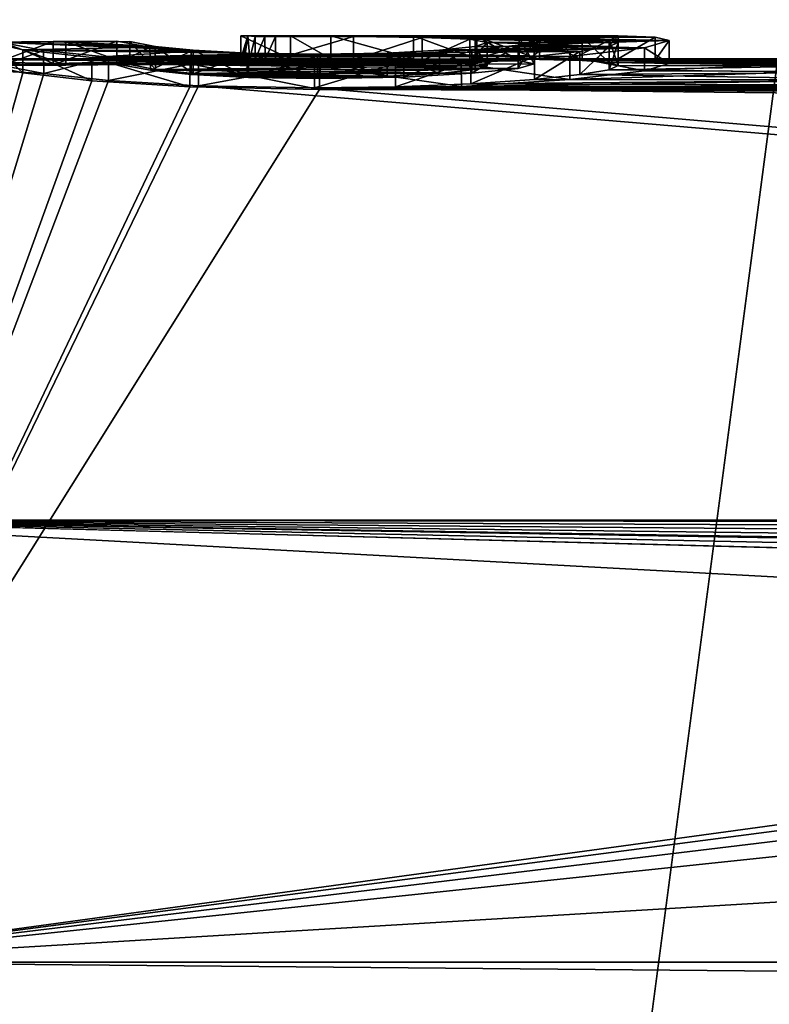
# Model space of a CAD drawing. Header units: millimetres. Extents: x -145 to 248, y -150 to 247.
# Tile 114 of 174: x 94.52 to 97.77, y 16.4 to 20.67. Entities that reach past the tile are written whole.
import ezdxf

# ---------------------------------------------------------------- set-up
doc = ezdxf.new("R2010")
doc.units = ezdxf.units.MM
doc.header["$LTSCALE"] = 65.185185
for name, color, linetype in [('1167', 7, 'CONTINUOUS'), ('1168', 7, 'CONTINUOUS'), ('1169', 7, 'CONTINUOUS'), ('1170', 7, 'CONTINUOUS'), ('1171', 7, 'CONTINUOUS'), ('1172', 7, 'CONTINUOUS'), ('1173', 7, 'CONTINUOUS'), ('1174', 7, 'CONTINUOUS'), ('1175', 7, 'CONTINUOUS'), ('1176', 7, 'CONTINUOUS'), ('1177', 7, 'CONTINUOUS'), ('1178', 7, 'CONTINUOUS'), ('1179', 7, 'CONTINUOUS'), ('1180', 7, 'CONTINUOUS'), ('1181', 7, 'CONTINUOUS'), ('1182', 7, 'CONTINUOUS'), ('1183', 7, 'CONTINUOUS'), ('1184', 7, 'CONTINUOUS'), ('1185', 7, 'CONTINUOUS'), ('1186', 7, 'CONTINUOUS'), ('1187', 7, 'CONTINUOUS'), ('1188', 7, 'CONTINUOUS'), ('1189', 7, 'CONTINUOUS'), ('1190', 7, 'CONTINUOUS'), ('1191', 7, 'CONTINUOUS'), ('1192', 7, 'CONTINUOUS'), ('1193', 7, 'CONTINUOUS'), ('1194', 7, 'CONTINUOUS'), ('1195', 7, 'CONTINUOUS'), ('1196', 7, 'CONTINUOUS'), ('1230', 7, 'CONTINUOUS'), ('1422', 7, 'CONTINUOUS'), ('1424', 7, 'CONTINUOUS'), ('453', 7, 'CONTINUOUS'), ('456', 7, 'CONTINUOUS'), ('462', 7, 'CONTINUOUS'), ('463', 7, 'CONTINUOUS'), ('464', 7, 'CONTINUOUS'), ('465', 7, 'CONTINUOUS'), ('466', 7, 'CONTINUOUS'), ('950', 7, 'CONTINUOUS'), ('955', 7, 'CONTINUOUS')]:
    doc.layers.add(name, color=color, linetype=linetype)

msp = doc.modelspace()

# ---------------------------------------------------------------- linework, layer by layer
at = {"layer": '1167', "color": 7, "linetype": 'CONTINUOUS', "true_color": 0xe0f2ff}
for points in [[(94.389, 20.5726, 1.0621), (94.389, 20.4725, 1.0621), (94.5335, 20.4386, 1.585), (94.389, 20.5726, 1.0621)], [(94.5334, 20.539, 1.5848), (94.389, 20.5726, 1.0621), (94.5335, 20.4386, 1.585), (94.5334, 20.539, 1.5848)], [(94.8333, 20.5049, 1.9777), (94.5334, 20.539, 1.5848), (94.8333, 20.4044, 1.9777), (94.8333, 20.5049, 1.9777)], [(94.8333, 20.4044, 1.9777), (94.5334, 20.539, 1.5848), (94.5335, 20.4386, 1.585), (94.8333, 20.4044, 1.9777)]]:
    msp.add_3dface(points, dxfattribs=at)
at = {"layer": '1168', "color": 7, "linetype": 'CONTINUOUS', "true_color": 0xe0f2ff}
for points in [[(94.8333, 20.5049, 1.9777), (94.8333, 20.4044, 1.9777), (95.2581, 20.3777, 2.2355), (94.8333, 20.5049, 1.9777)], [(95.2585, 20.4783, 2.2357), (94.8333, 20.5049, 1.9777), (95.2581, 20.3777, 2.2355), (95.2585, 20.4783, 2.2357)], [(95.8194, 20.3672, 2.3298), (95.2585, 20.4783, 2.2357), (95.2581, 20.3777, 2.2355), (95.8194, 20.3672, 2.3298)], [(95.8194, 20.4678, 2.3298), (95.2585, 20.4783, 2.2357), (95.8194, 20.3672, 2.3298), (95.8194, 20.4678, 2.3298)]]:
    msp.add_3dface(points, dxfattribs=at)
at = {"layer": '1169', "color": 7, "linetype": 'CONTINUOUS', "true_color": 0xe0f2ff}
for points in [[(96.9053, 20.5103, 1.9208), (96.4342, 20.4798, 2.2218), (96.9053, 20.4098, 1.9208), (96.9053, 20.5103, 1.9208)], [(96.4342, 20.4798, 2.2218), (95.8194, 20.4678, 2.3298), (96.4345, 20.3793, 2.2217), (96.4342, 20.4798, 2.2218)], [(95.8194, 20.4678, 2.3298), (95.8194, 20.3672, 2.3298), (96.4345, 20.3793, 2.2217), (95.8194, 20.4678, 2.3298)], [(96.9053, 20.4098, 1.9208), (96.4342, 20.4798, 2.2218), (96.4345, 20.3793, 2.2217), (96.9053, 20.4098, 1.9208)]]:
    msp.add_3dface(points, dxfattribs=at)
at = {"layer": '1170', "color": 7, "linetype": 'CONTINUOUS', "true_color": 0xe0f2ff}
for points in [[(97.3358, 20.5794, 0.9209), (97.2285, 20.5479, 1.4645), (97.3358, 20.4793, 0.9209), (97.3358, 20.5794, 0.9209)], [(97.2285, 20.5479, 1.4645), (96.9053, 20.5103, 1.9208), (97.2285, 20.4476, 1.4645), (97.2285, 20.5479, 1.4645)], [(97.3358, 20.4793, 0.9209), (97.2285, 20.5479, 1.4645), (97.2285, 20.4476, 1.4645), (97.3358, 20.4793, 0.9209)], [(96.9053, 20.5103, 1.9208), (96.9053, 20.4098, 1.9208), (97.2285, 20.4476, 1.4645), (96.9053, 20.5103, 1.9208)]]:
    msp.add_3dface(points, dxfattribs=at)
at = {"layer": '1171', "color": 7, "linetype": 'CONTINUOUS', "true_color": 0xe0f2ff}
for points in [[(97.1148, 20.5991, 0.1965), (97.2746, 20.5938, 0.504), (97.1148, 20.4991, 0.1965), (97.1148, 20.5991, 0.1965)], [(97.1148, 20.4991, 0.1965), (97.2746, 20.5938, 0.504), (97.2746, 20.4938, 0.504), (97.1148, 20.4991, 0.1965)], [(97.2746, 20.5938, 0.504), (97.3358, 20.5794, 0.9209), (97.2746, 20.4938, 0.504), (97.2746, 20.5938, 0.504)], [(97.3358, 20.5794, 0.9209), (97.3358, 20.4793, 0.9209), (97.2746, 20.4938, 0.504), (97.3358, 20.5794, 0.9209)]]:
    msp.add_3dface(points, dxfattribs=at)
at = {"layer": '1172', "color": 7, "linetype": 'CONTINUOUS', "true_color": 0xe0f2ff}
for points in [[(96.7281, 20.4997, -0.109), (96.4947, 20.4991, -0.1872), (96.859, 20.6, -0.0383), (96.7281, 20.4997, -0.109)], [(96.859, 20.6, -0.0383), (96.4947, 20.4991, -0.1872), (96.4947, 20.5991, -0.1872), (96.859, 20.6, -0.0383)], [(96.915, 20.5), (96.7281, 20.4997, -0.109), (96.859, 20.6, -0.0383), (96.915, 20.5)], [(97.1148, 20.5991, 0.1965), (96.915, 20.5), (96.859, 20.6, -0.0383), (97.1148, 20.5991, 0.1965)], [(96.915, 20.5), (97.1148, 20.5991, 0.1965), (97.0217, 20.4998, 0.0907), (96.915, 20.5)], [(97.1148, 20.5991, 0.1965), (97.1148, 20.4991, 0.1965), (97.0217, 20.4998, 0.0907), (97.1148, 20.5991, 0.1965)]]:
    msp.add_3dface(points, dxfattribs=at)
at = {"layer": '1173', "color": 7, "linetype": 'CONTINUOUS', "true_color": 0xe0f2ff}
for points in [[(96.4947, 20.4991, -0.1872), (96.7736, 20.4968, -0.3608), (96.4947, 20.5991, -0.1872), (96.4947, 20.4991, -0.1872)], [(96.4947, 20.5991, -0.1872), (96.7736, 20.4968, -0.3608), (96.7736, 20.5968, -0.3608), (96.4947, 20.5991, -0.1872)], [(96.7736, 20.4968, -0.3608), (96.9582, 20.4921, -0.5679), (96.7736, 20.5968, -0.3608), (96.7736, 20.4968, -0.3608)], [(96.7736, 20.5968, -0.3608), (96.9582, 20.4921, -0.5679), (96.9582, 20.5922, -0.5679), (96.7736, 20.5968, -0.3608)]]:
    msp.add_3dface(points, dxfattribs=at)
at = {"layer": '1174', "color": 7, "linetype": 'CONTINUOUS', "true_color": 0xe0f2ff}
for points in [[(96.9582, 20.4921, -0.5679), (97.0754, 20.4836, -0.8189), (96.9582, 20.5922, -0.5679), (96.9582, 20.4921, -0.5679)], [(96.9582, 20.5922, -0.5679), (97.0754, 20.4836, -0.8189), (97.0754, 20.5837, -0.8188), (96.9582, 20.5922, -0.5679)], [(97.0754, 20.4836, -0.8189), (97.1148, 20.4705, -1.0989), (97.0754, 20.5837, -0.8188), (97.0754, 20.4836, -0.8189)], [(97.0754, 20.5837, -0.8188), (97.1148, 20.4705, -1.0989), (97.1148, 20.5707, -1.0989), (97.0754, 20.5837, -0.8188)]]:
    msp.add_3dface(points, dxfattribs=at)
at = {"layer": '1175', "color": 7, "linetype": 'CONTINUOUS', "true_color": 0xe0f2ff}
for points in [[(97.1148, 20.4705, -1.0989), (97.0745, 20.4527, -1.3914), (97.1148, 20.5707, -1.0989), (97.1148, 20.4705, -1.0989)], [(97.1148, 20.5707, -1.0989), (97.0745, 20.4527, -1.3914), (97.0745, 20.553, -1.3913), (97.1148, 20.5707, -1.0989)], [(97.0745, 20.4527, -1.3914), (96.9483, 20.4312, -1.6786), (97.0745, 20.553, -1.3913), (97.0745, 20.4527, -1.3914)], [(97.0745, 20.553, -1.3913), (96.9483, 20.4312, -1.6786), (96.9483, 20.5315, -1.6786), (97.0745, 20.553, -1.3913)]]:
    msp.add_3dface(points, dxfattribs=at)
at = {"layer": '1176', "color": 7, "linetype": 'CONTINUOUS', "true_color": 0xe0f2ff}
for points in [[(96.9483, 20.4312, -1.6786), (96.751, 20.4099, -1.9201), (96.9483, 20.5315, -1.6786), (96.9483, 20.4312, -1.6786)], [(96.9483, 20.5315, -1.6786), (96.751, 20.4099, -1.9201), (96.751, 20.5103, -1.9201), (96.9483, 20.5315, -1.6786)], [(96.751, 20.4099, -1.9201), (96.476, 20.3913, -2.1082), (96.751, 20.5103, -1.9201), (96.751, 20.4099, -1.9201)], [(96.751, 20.5103, -1.9201), (96.476, 20.3913, -2.1082), (96.476, 20.4918, -2.1082), (96.751, 20.5103, -1.9201)]]:
    msp.add_3dface(points, dxfattribs=at)
at = {"layer": '1177', "color": 7, "linetype": 'CONTINUOUS', "true_color": 0xe0f2ff}
for points in [[(96.476, 20.3913, -2.1082), (96.1483, 20.3785, -2.2283), (96.476, 20.4918, -2.1082), (96.476, 20.3913, -2.1082)], [(96.476, 20.4918, -2.1082), (96.1483, 20.3785, -2.2283), (96.1483, 20.4791, -2.2283), (96.476, 20.4918, -2.1082)], [(96.1483, 20.3785, -2.2283), (95.7979, 20.3741, -2.2684), (96.1483, 20.4791, -2.2283), (96.1483, 20.3785, -2.2283)], [(96.1483, 20.4791, -2.2283), (95.7979, 20.3741, -2.2684), (95.7979, 20.4747, -2.2684), (96.1483, 20.4791, -2.2283)]]:
    msp.add_3dface(points, dxfattribs=at)
at = {"layer": '1178', "color": 7, "linetype": 'CONTINUOUS', "true_color": 0xe0f2ff}
for points in [[(95.2954, 20.4836, -2.1867), (94.9047, 20.4059, -1.9615), (94.9047, 20.5064, -1.9615), (95.2954, 20.4836, -2.1867)], [(95.2952, 20.3831, -2.1866), (94.9047, 20.4059, -1.9615), (95.2954, 20.4836, -2.1867), (95.2952, 20.3831, -2.1866)], [(95.7979, 20.4747, -2.2684), (95.2952, 20.3831, -2.1866), (95.2954, 20.4836, -2.1867), (95.7979, 20.4747, -2.2684)], [(95.7979, 20.3741, -2.2684), (95.2952, 20.3831, -2.1866), (95.7979, 20.4747, -2.2684), (95.7979, 20.3741, -2.2684)]]:
    msp.add_3dface(points, dxfattribs=at)
at = {"layer": '1179', "color": 7, "linetype": 'CONTINUOUS', "true_color": 0xe0f2ff}
for points in [[(94.6233, 20.5363, -1.6181), (94.4442, 20.4704, -1.102), (94.4442, 20.5705, -1.102), (94.6233, 20.5363, -1.6181)], [(94.6239, 20.436, -1.6192), (94.4442, 20.4704, -1.102), (94.6233, 20.5363, -1.6181), (94.6239, 20.436, -1.6192)], [(94.9047, 20.5064, -1.9615), (94.6239, 20.436, -1.6192), (94.6233, 20.5363, -1.6181), (94.9047, 20.5064, -1.9615)], [(94.9047, 20.4059, -1.9615), (94.6239, 20.436, -1.6192), (94.9047, 20.5064, -1.9615), (94.9047, 20.4059, -1.9615)]]:
    msp.add_3dface(points, dxfattribs=at)
at = {"layer": '1180', "color": 7, "linetype": 'CONTINUOUS', "true_color": 0xe0f2ff}
for points in [[(94.4442, 20.5705, -1.102), (94.7205, 20.4729, -1.0529), (94.7205, 20.5731, -1.0529), (94.4442, 20.5705, -1.102)], [(94.4442, 20.4704, -1.102), (94.7205, 20.4729, -1.0529), (94.4442, 20.5705, -1.102), (94.4442, 20.4704, -1.102)], [(94.7205, 20.5731, -1.0529), (94.9968, 20.4754, -1.0038), (94.9968, 20.5755, -1.0038), (94.7205, 20.5731, -1.0529)], [(94.7205, 20.4729, -1.0529), (94.9968, 20.4754, -1.0038), (94.7205, 20.5731, -1.0529), (94.7205, 20.4729, -1.0529)]]:
    msp.add_3dface(points, dxfattribs=at)
at = {"layer": '1181', "color": 7, "linetype": 'CONTINUOUS', "true_color": 0xe0f2ff}
for points in [[(94.9968, 20.4754, -1.0038), (95.1089, 20.4531, -1.3865), (94.9968, 20.5755, -1.0038), (94.9968, 20.4754, -1.0038)], [(94.9968, 20.5755, -1.0038), (95.1089, 20.4531, -1.3865), (95.1077, 20.5535, -1.3839), (94.9968, 20.5755, -1.0038)], [(95.1089, 20.4531, -1.3865), (95.2723, 20.4365, -1.6123), (95.1077, 20.5535, -1.3839), (95.1089, 20.4531, -1.3865)], [(95.1077, 20.5535, -1.3839), (95.2723, 20.4365, -1.6123), (95.2723, 20.5368, -1.6123), (95.1077, 20.5535, -1.3839)]]:
    msp.add_3dface(points, dxfattribs=at)
at = {"layer": '1182', "color": 7, "linetype": 'CONTINUOUS', "true_color": 0xe0f2ff}
for points in [[(95.2723, 20.4365, -1.6123), (95.5059, 20.4243, -1.7605), (95.2723, 20.5368, -1.6123), (95.2723, 20.4365, -1.6123)], [(95.2723, 20.5368, -1.6123), (95.5059, 20.4243, -1.7605), (95.5058, 20.5246, -1.7605), (95.2723, 20.5368, -1.6123)], [(95.5059, 20.4243, -1.7605), (95.8102, 20.4196, -1.8141), (95.5058, 20.5246, -1.7605), (95.5059, 20.4243, -1.7605)], [(95.5058, 20.5246, -1.7605), (95.8102, 20.4196, -1.8141), (95.8102, 20.52, -1.8141), (95.5058, 20.5246, -1.7605)]]:
    msp.add_3dface(points, dxfattribs=at)
at = {"layer": '1183', "color": 7, "linetype": 'CONTINUOUS', "true_color": 0xe0f2ff}
for points in [[(96.1134, 20.5247, -1.7602), (96.3397, 20.4364, -1.6131), (96.3397, 20.5367, -1.6131), (96.1134, 20.5247, -1.7602)], [(95.8102, 20.52, -1.8141), (96.1132, 20.4243, -1.7602), (96.1134, 20.5247, -1.7602), (95.8102, 20.52, -1.8141)], [(95.8102, 20.4196, -1.8141), (96.1132, 20.4243, -1.7602), (95.8102, 20.52, -1.8141), (95.8102, 20.4196, -1.8141)], [(96.1132, 20.4243, -1.7602), (96.3397, 20.4364, -1.6131), (96.1134, 20.5247, -1.7602), (96.1132, 20.4243, -1.7602)]]:
    msp.add_3dface(points, dxfattribs=at)
at = {"layer": '1184', "color": 7, "linetype": 'CONTINUOUS', "true_color": 0xe0f2ff}
for points in [[(96.4942, 20.5531, -1.3887), (96.5469, 20.4699, -1.1112), (96.5469, 20.57, -1.1112), (96.4942, 20.5531, -1.3887)], [(96.3397, 20.5367, -1.6131), (96.4942, 20.4529, -1.3887), (96.4942, 20.5531, -1.3887), (96.3397, 20.5367, -1.6131)], [(96.3397, 20.4364, -1.6131), (96.4942, 20.4529, -1.3887), (96.3397, 20.5367, -1.6131), (96.3397, 20.4364, -1.6131)], [(96.4942, 20.4529, -1.3887), (96.5469, 20.4699, -1.1112), (96.4942, 20.5531, -1.3887), (96.4942, 20.4529, -1.3887)]]:
    msp.add_3dface(points, dxfattribs=at)
at = {"layer": '1185', "color": 7, "linetype": 'CONTINUOUS', "true_color": 0xe0f2ff}
for points in [[(96.4713, 20.5857, -0.7677), (96.264, 20.4928, -0.544), (96.264, 20.5928, -0.544), (96.4713, 20.5857, -0.7677)], [(96.4712, 20.4856, -0.7676), (96.264, 20.4928, -0.544), (96.4713, 20.5857, -0.7677), (96.4712, 20.4856, -0.7676)], [(96.5469, 20.57, -1.1112), (96.4712, 20.4856, -0.7676), (96.4713, 20.5857, -0.7677), (96.5469, 20.57, -1.1112)], [(96.5469, 20.4699, -1.1112), (96.4712, 20.4856, -0.7676), (96.5469, 20.57, -1.1112), (96.5469, 20.4699, -1.1112)]]:
    msp.add_3dface(points, dxfattribs=at)
at = {"layer": '1186', "color": 7, "linetype": 'CONTINUOUS', "true_color": 0xe0f2ff}
for points in [[(95.9664, 20.596, -0.4063), (95.6291, 20.4969, -0.3591), (95.6291, 20.5969, -0.3591), (95.9664, 20.596, -0.4063)], [(95.9664, 20.496, -0.4063), (95.6291, 20.4969, -0.3591), (95.9664, 20.596, -0.4063), (95.9664, 20.496, -0.4063)], [(96.264, 20.5928, -0.544), (95.9664, 20.496, -0.4063), (95.9664, 20.596, -0.4063), (96.264, 20.5928, -0.544)], [(96.264, 20.4928, -0.544), (95.9664, 20.496, -0.4063), (96.264, 20.5928, -0.544), (96.264, 20.4928, -0.544)]]:
    msp.add_3dface(points, dxfattribs=at)
at = {"layer": '1187', "color": 7, "linetype": 'CONTINUOUS', "true_color": 0xe0f2ff}
for points in [[(95.5838, 20.4968, -0.3602), (95.5401, 20.4967, -0.3653), (95.5832, 20.5968, -0.3603), (95.5838, 20.4968, -0.3602)], [(95.5832, 20.5968, -0.3603), (95.5401, 20.4967, -0.3653), (95.5401, 20.5968, -0.3653), (95.5832, 20.5968, -0.3603)], [(95.6291, 20.5969, -0.3591), (95.5838, 20.4968, -0.3602), (95.5832, 20.5968, -0.3603), (95.6291, 20.5969, -0.3591)], [(95.6291, 20.4969, -0.3591), (95.5838, 20.4968, -0.3602), (95.6291, 20.5969, -0.3591), (95.6291, 20.4969, -0.3591)]]:
    msp.add_3dface(points, dxfattribs=at)
at = {"layer": '1188', "color": 7, "linetype": 'CONTINUOUS', "true_color": 0xe0f2ff}
for points in [[(95.4787, 20.5997, 0.1197), (95.5094, 20.5996, -0.1228), (95.4787, 20.4997, 0.1197), (95.4787, 20.5997, 0.1197)], [(95.4787, 20.4997, 0.1197), (95.5094, 20.5996, -0.1228), (95.4863, 20.4999, 0.0599), (95.4787, 20.4997, 0.1197)], [(95.5094, 20.5996, -0.1228), (95.4938, 20.5), (95.4863, 20.4999, 0.0599), (95.5094, 20.5996, -0.1228)], [(95.517, 20.4992, -0.1826), (95.4938, 20.5), (95.5094, 20.5996, -0.1228), (95.517, 20.4992, -0.1826)], [(95.5401, 20.5968, -0.3653), (95.517, 20.4992, -0.1826), (95.5094, 20.5996, -0.1228), (95.5401, 20.5968, -0.3653)], [(95.5401, 20.4967, -0.3653), (95.517, 20.4992, -0.1826), (95.5401, 20.5968, -0.3653), (95.5401, 20.4967, -0.3653)]]:
    msp.add_3dface(points, dxfattribs=at)
at = {"layer": '1189', "color": 7, "linetype": 'CONTINUOUS', "true_color": 0xe0f2ff}
for points in [[(95.6937, 20.5999, 0.0738), (95.4787, 20.5997, 0.1197), (95.6943, 20.4999, 0.0737), (95.6937, 20.5999, 0.0738)], [(95.4787, 20.5997, 0.1197), (95.4787, 20.4997, 0.1197), (95.6943, 20.4999, 0.0737), (95.4787, 20.5997, 0.1197)], [(95.8685, 20.5999, 0.0583), (95.6937, 20.5999, 0.0738), (95.8685, 20.4999, 0.0583), (95.8685, 20.5999, 0.0583)], [(95.8685, 20.4999, 0.0583), (95.6937, 20.5999, 0.0738), (95.6943, 20.4999, 0.0737), (95.8685, 20.4999, 0.0583)]]:
    msp.add_3dface(points, dxfattribs=at)
at = {"layer": '1190', "color": 7, "linetype": 'CONTINUOUS', "true_color": 0xe0f2ff}
for points in [[(95.8685, 20.5999, 0.0583), (95.8685, 20.4999, 0.0583), (96.2263, 20.4996, 0.1238), (95.8685, 20.5999, 0.0583)], [(96.2264, 20.5996, 0.1238), (95.8685, 20.5999, 0.0583), (96.2263, 20.4996, 0.1238), (96.2264, 20.5996, 0.1238)], [(96.5009, 20.4977, 0.307), (96.2264, 20.5996, 0.1238), (96.2263, 20.4996, 0.1238), (96.5009, 20.4977, 0.307)], [(96.5009, 20.5977, 0.307), (96.2264, 20.5996, 0.1238), (96.5009, 20.4977, 0.307), (96.5009, 20.5977, 0.307)]]:
    msp.add_3dface(points, dxfattribs=at)
at = {"layer": '1191', "color": 7, "linetype": 'CONTINUOUS', "true_color": 0xe0f2ff}
for points in [[(96.5009, 20.5977, 0.307), (96.5009, 20.4977, 0.307), (96.6848, 20.4918, 0.5815), (96.5009, 20.5977, 0.307)], [(96.6848, 20.5918, 0.5814), (96.5009, 20.5977, 0.307), (96.6848, 20.4918, 0.5815), (96.6848, 20.5918, 0.5814)], [(96.7495, 20.5789, 0.9332), (96.6848, 20.5918, 0.5814), (96.7495, 20.4788, 0.9332), (96.7495, 20.5789, 0.9332)], [(96.7495, 20.4788, 0.9332), (96.6848, 20.5918, 0.5814), (96.6848, 20.4918, 0.5815), (96.7495, 20.4788, 0.9332)]]:
    msp.add_3dface(points, dxfattribs=at)
at = {"layer": '1192', "color": 7, "linetype": 'CONTINUOUS', "true_color": 0xe0f2ff}
for points in [[(96.7495, 20.5789, 0.9332), (96.7495, 20.4788, 0.9332), (96.6804, 20.4585, 1.3034), (96.7495, 20.5789, 0.9332)], [(96.6804, 20.5587, 1.3035), (96.7495, 20.5789, 0.9332), (96.6804, 20.4585, 1.3034), (96.6804, 20.5587, 1.3035)], [(96.4801, 20.5375, 1.6031), (96.6804, 20.5587, 1.3035), (96.4801, 20.4372, 1.6031), (96.4801, 20.5375, 1.6031)], [(96.4801, 20.4372, 1.6031), (96.6804, 20.5587, 1.3035), (96.6804, 20.4585, 1.3034), (96.4801, 20.4372, 1.6031)]]:
    msp.add_3dface(points, dxfattribs=at)
at = {"layer": '1193', "color": 7, "linetype": 'CONTINUOUS', "true_color": 0xe0f2ff}
for points in [[(96.4801, 20.5375, 1.6031), (96.4801, 20.4372, 1.6031), (96.1846, 20.4205, 1.8039), (96.4801, 20.5375, 1.6031)], [(96.1846, 20.5209, 1.8039), (96.4801, 20.5375, 1.6031), (96.1846, 20.4205, 1.8039), (96.1846, 20.5209, 1.8039)], [(95.8225, 20.5147, 1.8724), (96.1846, 20.5209, 1.8039), (95.8225, 20.4143, 1.8724), (95.8225, 20.5147, 1.8724)], [(95.8225, 20.4143, 1.8724), (96.1846, 20.5209, 1.8039), (96.1846, 20.4205, 1.8039), (95.8225, 20.4143, 1.8724)]]:
    msp.add_3dface(points, dxfattribs=at)
at = {"layer": '1194', "color": 7, "linetype": 'CONTINUOUS', "true_color": 0xe0f2ff}
for points in [[(95.2638, 20.5325, 1.6668), (95.5121, 20.5195, 1.8193), (95.2638, 20.4321, 1.6668), (95.2638, 20.5325, 1.6668)], [(95.2638, 20.4321, 1.6668), (95.5121, 20.5195, 1.8193), (95.5122, 20.4191, 1.8193), (95.2638, 20.4321, 1.6668)], [(95.5121, 20.5195, 1.8193), (95.8225, 20.5147, 1.8724), (95.5122, 20.4191, 1.8193), (95.5121, 20.5195, 1.8193)], [(95.8225, 20.5147, 1.8724), (95.8225, 20.4143, 1.8724), (95.5122, 20.4191, 1.8193), (95.8225, 20.5147, 1.8724)]]:
    msp.add_3dface(points, dxfattribs=at)
at = {"layer": '1195', "color": 7, "linetype": 'CONTINUOUS', "true_color": 0xe0f2ff}
for points in [[(94.9415, 20.5763, 0.9884), (95.0835, 20.5507, 1.4243), (94.9415, 20.4762, 0.9884), (94.9415, 20.5763, 0.9884)], [(94.9415, 20.4762, 0.9884), (95.0835, 20.5507, 1.4243), (95.0863, 20.4501, 1.4297), (94.9415, 20.4762, 0.9884)], [(95.0835, 20.5507, 1.4243), (95.2638, 20.5325, 1.6668), (95.0863, 20.4501, 1.4297), (95.0835, 20.5507, 1.4243)], [(95.2638, 20.5325, 1.6668), (95.2638, 20.4321, 1.6668), (95.0863, 20.4501, 1.4297), (95.2638, 20.5325, 1.6668)]]:
    msp.add_3dface(points, dxfattribs=at)
at = {"layer": '1196', "color": 7, "linetype": 'CONTINUOUS', "true_color": 0xe0f2ff}
for points in [[(94.389, 20.4725, 1.0621), (94.389, 20.5726, 1.0621), (94.6652, 20.5745, 1.0252), (94.389, 20.4725, 1.0621)], [(94.389, 20.4725, 1.0621), (94.6652, 20.5745, 1.0252), (94.6652, 20.4743, 1.0252), (94.389, 20.4725, 1.0621)], [(94.9415, 20.5763, 0.9884), (94.9415, 20.4762, 0.9884), (94.6652, 20.4743, 1.0252), (94.9415, 20.5763, 0.9884)], [(94.6652, 20.5745, 1.0252), (94.9415, 20.5763, 0.9884), (94.6652, 20.4743, 1.0252), (94.6652, 20.5745, 1.0252)]]:
    msp.add_3dface(points, dxfattribs=at)
at = {"layer": '1230', "color": 7, "linetype": 'CONTINUOUS', "true_color": 0x000000}
for points in [[(94.389, 20.5726, 1.0621), (95.0835, 20.5507, 1.4243), (94.6652, 20.5745, 1.0252), (94.389, 20.5726, 1.0621)], [(94.389, 20.5726, 1.0621), (94.5334, 20.539, 1.5848), (95.0835, 20.5507, 1.4243), (94.389, 20.5726, 1.0621)], [(94.4442, 20.5705, -1.102), (94.7205, 20.5731, -1.0529), (95.1077, 20.5535, -1.3839), (94.4442, 20.5705, -1.102)], [(94.6233, 20.5363, -1.6181), (94.4442, 20.5705, -1.102), (95.2723, 20.5368, -1.6123), (94.6233, 20.5363, -1.6181)], [(94.4442, 20.5705, -1.102), (95.1077, 20.5535, -1.3839), (95.2723, 20.5368, -1.6123), (94.4442, 20.5705, -1.102)], [(94.9415, 20.5763, 0.9884), (94.6652, 20.5745, 1.0252), (95.0835, 20.5507, 1.4243), (94.9415, 20.5763, 0.9884)], [(94.7205, 20.5731, -1.0529), (94.9968, 20.5755, -1.0038), (95.1077, 20.5535, -1.3839), (94.7205, 20.5731, -1.0529)], [(95.5094, 20.5996, -0.1228), (95.4787, 20.5997, 0.1197), (95.6937, 20.5999, 0.0738), (95.5094, 20.5996, -0.1228)], [(96.859, 20.6, -0.0383), (96.4947, 20.5991, -0.1872), (95.5094, 20.5996, -0.1228), (96.859, 20.6, -0.0383)], [(96.859, 20.6, -0.0383), (95.5094, 20.5996, -0.1228), (95.6937, 20.5999, 0.0738), (96.859, 20.6, -0.0383)], [(96.4947, 20.5991, -0.1872), (95.6291, 20.5969, -0.3591), (95.5094, 20.5996, -0.1228), (96.4947, 20.5991, -0.1872)], [(95.6291, 20.5969, -0.3591), (95.5832, 20.5968, -0.3603), (95.5094, 20.5996, -0.1228), (95.6291, 20.5969, -0.3591)], [(95.5832, 20.5968, -0.3603), (95.5401, 20.5968, -0.3653), (95.5094, 20.5996, -0.1228), (95.5832, 20.5968, -0.3603)], [(96.4947, 20.5991, -0.1872), (96.7736, 20.5968, -0.3608), (95.6291, 20.5969, -0.3591), (96.4947, 20.5991, -0.1872)], [(96.7736, 20.5968, -0.3608), (95.9664, 20.596, -0.4063), (95.6291, 20.5969, -0.3591), (96.7736, 20.5968, -0.3608)], [(96.859, 20.6, -0.0383), (95.6937, 20.5999, 0.0738), (95.8685, 20.5999, 0.0583), (96.859, 20.6, -0.0383)], [(96.859, 20.6, -0.0383), (95.8685, 20.5999, 0.0583), (96.2264, 20.5996, 0.1238), (96.859, 20.6, -0.0383)], [(96.7736, 20.5968, -0.3608), (96.9582, 20.5922, -0.5679), (95.9664, 20.596, -0.4063), (96.7736, 20.5968, -0.3608)], [(96.9582, 20.5922, -0.5679), (96.264, 20.5928, -0.544), (95.9664, 20.596, -0.4063), (96.9582, 20.5922, -0.5679)], [(97.1148, 20.5991, 0.1965), (96.859, 20.6, -0.0383), (96.2264, 20.5996, 0.1238), (97.1148, 20.5991, 0.1965)], [(97.1148, 20.5991, 0.1965), (96.2264, 20.5996, 0.1238), (96.5009, 20.5977, 0.307), (97.1148, 20.5991, 0.1965)], [(96.9582, 20.5922, -0.5679), (96.4713, 20.5857, -0.7677), (96.264, 20.5928, -0.544), (96.9582, 20.5922, -0.5679)], [(96.9582, 20.5922, -0.5679), (97.0754, 20.5837, -0.8188), (96.4713, 20.5857, -0.7677), (96.9582, 20.5922, -0.5679)], [(97.0754, 20.5837, -0.8188), (97.1148, 20.5707, -1.0989), (96.4713, 20.5857, -0.7677), (97.0754, 20.5837, -0.8188)], [(97.1148, 20.5707, -1.0989), (96.5469, 20.57, -1.1112), (96.4713, 20.5857, -0.7677), (97.1148, 20.5707, -1.0989)], [(97.0745, 20.553, -1.3913), (96.4942, 20.5531, -1.3887), (96.5469, 20.57, -1.1112), (97.0745, 20.553, -1.3913)], [(97.2746, 20.5938, 0.504), (97.1148, 20.5991, 0.1965), (96.5009, 20.5977, 0.307), (97.2746, 20.5938, 0.504)], [(97.2746, 20.5938, 0.504), (96.5009, 20.5977, 0.307), (96.6848, 20.5918, 0.5814), (97.2746, 20.5938, 0.504)], [(97.1148, 20.5707, -1.0989), (97.0745, 20.553, -1.3913), (96.5469, 20.57, -1.1112), (97.1148, 20.5707, -1.0989)], [(97.2285, 20.5479, 1.4645), (97.3358, 20.5794, 0.9209), (96.6804, 20.5587, 1.3035), (97.2285, 20.5479, 1.4645)], [(97.3358, 20.5794, 0.9209), (96.7495, 20.5789, 0.9332), (96.6804, 20.5587, 1.3035), (97.3358, 20.5794, 0.9209)], [(97.3358, 20.5794, 0.9209), (97.2746, 20.5938, 0.504), (96.6848, 20.5918, 0.5814), (97.3358, 20.5794, 0.9209)], [(97.3358, 20.5794, 0.9209), (96.6848, 20.5918, 0.5814), (96.7495, 20.5789, 0.9332), (97.3358, 20.5794, 0.9209)], [(94.5334, 20.539, 1.5848), (95.2638, 20.5325, 1.6668), (95.0835, 20.5507, 1.4243), (94.5334, 20.539, 1.5848)], [(94.5334, 20.539, 1.5848), (94.8333, 20.5049, 1.9777), (95.2638, 20.5325, 1.6668), (94.5334, 20.539, 1.5848)], [(94.6233, 20.5363, -1.6181), (95.2723, 20.5368, -1.6123), (95.5058, 20.5246, -1.7605), (94.6233, 20.5363, -1.6181)], [(94.9047, 20.5064, -1.9615), (94.6233, 20.5363, -1.6181), (95.8102, 20.52, -1.8141), (94.9047, 20.5064, -1.9615)], [(94.6233, 20.5363, -1.6181), (95.5058, 20.5246, -1.7605), (95.8102, 20.52, -1.8141), (94.6233, 20.5363, -1.6181)], [(94.8333, 20.5049, 1.9777), (95.5121, 20.5195, 1.8193), (95.2638, 20.5325, 1.6668), (94.8333, 20.5049, 1.9777)], [(96.9483, 20.5315, -1.6786), (96.1134, 20.5247, -1.7602), (96.3397, 20.5367, -1.6131), (96.9483, 20.5315, -1.6786)], [(96.9483, 20.5315, -1.6786), (96.751, 20.5103, -1.9201), (96.1134, 20.5247, -1.7602), (96.9483, 20.5315, -1.6786)], [(96.9053, 20.5103, 1.9208), (97.2285, 20.5479, 1.4645), (96.1846, 20.5209, 1.8039), (96.9053, 20.5103, 1.9208)], [(97.2285, 20.5479, 1.4645), (96.4801, 20.5375, 1.6031), (96.1846, 20.5209, 1.8039), (97.2285, 20.5479, 1.4645)], [(97.0745, 20.553, -1.3913), (96.3397, 20.5367, -1.6131), (96.4942, 20.5531, -1.3887), (97.0745, 20.553, -1.3913)], [(97.0745, 20.553, -1.3913), (96.9483, 20.5315, -1.6786), (96.3397, 20.5367, -1.6131), (97.0745, 20.553, -1.3913)], [(97.2285, 20.5479, 1.4645), (96.6804, 20.5587, 1.3035), (96.4801, 20.5375, 1.6031), (97.2285, 20.5479, 1.4645)], [(94.8333, 20.5049, 1.9777), (95.8225, 20.5147, 1.8724), (95.5121, 20.5195, 1.8193), (94.8333, 20.5049, 1.9777)], [(94.8333, 20.5049, 1.9777), (96.9053, 20.5103, 1.9208), (95.8225, 20.5147, 1.8724), (94.8333, 20.5049, 1.9777)], [(94.8333, 20.5049, 1.9777), (96.4342, 20.4798, 2.2218), (96.9053, 20.5103, 1.9208), (94.8333, 20.5049, 1.9777)], [(94.8333, 20.5049, 1.9777), (95.2585, 20.4783, 2.2357), (96.4342, 20.4798, 2.2218), (94.8333, 20.5049, 1.9777)], [(96.751, 20.5103, -1.9201), (94.9047, 20.5064, -1.9615), (95.8102, 20.52, -1.8141), (96.751, 20.5103, -1.9201)], [(96.751, 20.5103, -1.9201), (96.476, 20.4918, -2.1082), (94.9047, 20.5064, -1.9615), (96.751, 20.5103, -1.9201)], [(96.476, 20.4918, -2.1082), (95.2954, 20.4836, -2.1867), (94.9047, 20.5064, -1.9615), (96.476, 20.4918, -2.1082)], [(96.476, 20.4918, -2.1082), (96.1483, 20.4791, -2.2283), (95.2954, 20.4836, -2.1867), (96.476, 20.4918, -2.1082)], [(96.1483, 20.4791, -2.2283), (95.7979, 20.4747, -2.2684), (95.2954, 20.4836, -2.1867), (96.1483, 20.4791, -2.2283)], [(96.751, 20.5103, -1.9201), (95.8102, 20.52, -1.8141), (96.1134, 20.5247, -1.7602), (96.751, 20.5103, -1.9201)], [(96.9053, 20.5103, 1.9208), (96.1846, 20.5209, 1.8039), (95.8225, 20.5147, 1.8724), (96.9053, 20.5103, 1.9208)], [(95.2585, 20.4783, 2.2357), (95.8194, 20.4678, 2.3298), (96.4342, 20.4798, 2.2218), (95.2585, 20.4783, 2.2357)]]:
    msp.add_3dface(points, dxfattribs=at)
at = {"layer": '1422', "color": 7, "linetype": 'CONTINUOUS', "true_color": 0xe0f2ff}
for points in [[(93.25, 18.5), (120.45, 18.5), (120.45, 18.4701, 1.0517), (93.25, 18.5)], [(93.25, 14.9669, 10.8739), (93.25, 18.5), (141.25, 15.9107, 9.4392), (93.25, 14.9669, 10.8739)], [(93.25, 18.5), (122.45, 18.04, 4.1), (120.65, 18.04, 4.1), (93.25, 18.5)], [(122.45, 18.04, 4.1), (93.25, 18.5), (121.0429, 18.1618, 3.5213), (122.45, 18.04, 4.1)], [(93.25, 18.5), (120.65, 18.04, 4.1), (120.65, 17.9185, 4.6018), (93.25, 18.5)], [(93.25, 18.5), (120.65, 17.7831, 5.1), (141.25, 15.9107, 9.4392), (93.25, 18.5)], [(120.65, 17.7831, 5.1), (93.25, 18.5), (120.65, 17.9185, 4.6018), (120.65, 17.7831, 5.1)], [(93.25, 18.5), (120.45, 18.4701, 1.0517), (120.45, 18.3804, 2.1), (93.25, 18.5)], [(93.25, 18.5), (120.45, 18.3804, 2.1), (120.6038, 18.2762, 2.8692), (93.25, 18.5)], [(93.25, 18.5), (120.6038, 18.2762, 2.8692), (121.0429, 18.1618, 3.5213), (93.25, 18.5)]]:
    msp.add_3dface(points, dxfattribs=at)
at = {"layer": '1424', "color": 7, "linetype": 'CONTINUOUS', "true_color": 0xe0f2ff}
for points in [[(95.4938, 20.5), (93.45, 20.5), (94.389, 20.4725, 1.0621), (95.4938, 20.5)], [(95.4938, 20.5), (94.389, 20.4725, 1.0621), (95.4863, 20.4999, 0.0599), (95.4938, 20.5)], [(94.389, 20.4725, 1.0621), (95.4787, 20.4997, 0.1197), (95.4863, 20.4999, 0.0599), (94.389, 20.4725, 1.0621)], [(95.4787, 20.4997, 0.1197), (94.389, 20.4725, 1.0621), (96.2263, 20.4996, 0.1238), (95.4787, 20.4997, 0.1197)], [(94.389, 20.4725, 1.0621), (96.5009, 20.4977, 0.307), (96.2263, 20.4996, 0.1238), (94.389, 20.4725, 1.0621)], [(96.5009, 20.4977, 0.307), (94.389, 20.4725, 1.0621), (96.6848, 20.4918, 0.5815), (96.5009, 20.4977, 0.307)], [(96.6848, 20.4918, 0.5815), (94.389, 20.4725, 1.0621), (94.6652, 20.4743, 1.0252), (96.6848, 20.4918, 0.5815)], [(94.9415, 20.4762, 0.9884), (96.6848, 20.4918, 0.5815), (94.6652, 20.4743, 1.0252), (94.9415, 20.4762, 0.9884)], [(96.7495, 20.4788, 0.9332), (96.6848, 20.4918, 0.5815), (94.9415, 20.4762, 0.9884), (96.7495, 20.4788, 0.9332)], [(95.4787, 20.4997, 0.1197), (95.8685, 20.4999, 0.0583), (95.6943, 20.4999, 0.0737), (95.4787, 20.4997, 0.1197)], [(95.8685, 20.4999, 0.0583), (95.4787, 20.4997, 0.1197), (96.2263, 20.4996, 0.1238), (95.8685, 20.4999, 0.0583)], [(98.3166, 20.5), (96.915, 20.5), (97.0217, 20.4998, 0.0907), (98.3166, 20.5)], [(98.3166, 20.5), (97.0217, 20.4998, 0.0907), (98.1979, 20.4998, 0.0997), (98.3166, 20.5)], [(97.0217, 20.4998, 0.0907), (97.1148, 20.4991, 0.1965), (98.1979, 20.4998, 0.0997), (97.0217, 20.4998, 0.0907)], [(97.1148, 20.4991, 0.1965), (98.097, 20.4989, 0.2149), (98.1979, 20.4998, 0.0997), (97.1148, 20.4991, 0.1965)], [(97.1148, 20.4991, 0.1965), (97.2746, 20.4938, 0.504), (98.097, 20.4989, 0.2149), (97.1148, 20.4991, 0.1965)], [(98.097, 20.4989, 0.2149), (97.2746, 20.4938, 0.504), (97.9373, 20.4932, 0.5267), (98.097, 20.4989, 0.2149)], [(97.2746, 20.4938, 0.504), (97.3358, 20.4793, 0.9209), (97.9373, 20.4932, 0.5267), (97.2746, 20.4938, 0.504)], [(97.3358, 20.4793, 0.9209), (97.876, 20.478, 0.9485), (97.9373, 20.4932, 0.5267), (97.3358, 20.4793, 0.9209)], [(94.389, 20.4725, 1.0621), (93.45, 16.5848, 12.0496), (94.5335, 20.4386, 1.585), (94.389, 20.4725, 1.0621)], [(96.6804, 20.4585, 1.3034), (96.7495, 20.4788, 0.9332), (94.9415, 20.4762, 0.9884), (96.6804, 20.4585, 1.3034)], [(96.6804, 20.4585, 1.3034), (94.9415, 20.4762, 0.9884), (95.0863, 20.4501, 1.4297), (96.6804, 20.4585, 1.3034)], [(96.4801, 20.4372, 1.6031), (96.6804, 20.4585, 1.3034), (95.0863, 20.4501, 1.4297), (96.4801, 20.4372, 1.6031)], [(95.2638, 20.4321, 1.6668), (96.4801, 20.4372, 1.6031), (95.0863, 20.4501, 1.4297), (95.2638, 20.4321, 1.6668)], [(97.2285, 20.4476, 1.4645), (96.9053, 20.4098, 1.9208), (97.98, 20.4454, 1.4953), (97.2285, 20.4476, 1.4645)], [(96.9053, 20.4098, 1.9208), (98.2835, 20.4085, 1.9346), (97.98, 20.4454, 1.4953), (96.9053, 20.4098, 1.9208)], [(97.3358, 20.4793, 0.9209), (97.2285, 20.4476, 1.4645), (97.876, 20.478, 0.9485), (97.3358, 20.4793, 0.9209)], [(97.876, 20.478, 0.9485), (97.2285, 20.4476, 1.4645), (97.98, 20.4454, 1.4953), (97.876, 20.478, 0.9485)], [(93.45, 16.5848, 12.0496), (94.8333, 20.4044, 1.9777), (94.5335, 20.4386, 1.585), (93.45, 16.5848, 12.0496)], [(94.8333, 20.4044, 1.9777), (93.45, 16.5848, 12.0496), (95.2581, 20.3777, 2.2355), (94.8333, 20.4044, 1.9777)], [(96.1846, 20.4205, 1.8039), (96.4801, 20.4372, 1.6031), (95.2638, 20.4321, 1.6668), (96.1846, 20.4205, 1.8039)], [(96.1846, 20.4205, 1.8039), (95.2638, 20.4321, 1.6668), (95.5122, 20.4191, 1.8193), (96.1846, 20.4205, 1.8039)], [(95.8225, 20.4143, 1.8724), (96.1846, 20.4205, 1.8039), (95.5122, 20.4191, 1.8193), (95.8225, 20.4143, 1.8724)], [(96.9053, 20.4098, 1.9208), (96.4345, 20.3793, 2.2217), (98.2835, 20.4085, 1.9346), (96.9053, 20.4098, 1.9208)], [(98.2835, 20.4085, 1.9346), (96.4345, 20.3793, 2.2217), (98.7252, 20.3797, 2.2179), (98.2835, 20.4085, 1.9346)], [(93.45, 16.5848, 12.0496), (95.8194, 20.3672, 2.3298), (95.2581, 20.3777, 2.2355), (93.45, 16.5848, 12.0496)], [(93.45, 16.5848, 12.0496), (120.6035, 20.2983, 2.8684), (95.8194, 20.3672, 2.3298), (93.45, 16.5848, 12.0496)], [(96.4345, 20.3793, 2.2217), (95.8194, 20.3672, 2.3298), (99.3586, 20.3675, 2.3267), (96.4345, 20.3793, 2.2217)], [(95.8194, 20.3672, 2.3298), (120.6035, 20.2983, 2.8684), (99.3586, 20.3675, 2.3267), (95.8194, 20.3672, 2.3298)], [(96.4345, 20.3793, 2.2217), (99.3586, 20.3675, 2.3267), (98.7252, 20.3797, 2.2179), (96.4345, 20.3793, 2.2217)], [(93.45, 16.5848, 12.0496), (121.0416, 20.1955, 3.52), (120.6035, 20.2983, 2.8684), (93.45, 16.5848, 12.0496)], [(93.45, 16.5848, 12.0496), (122.45, 20.0858, 4.1), (121.0416, 20.1955, 3.52), (93.45, 16.5848, 12.0496)], [(140.25, 19.3865, 6.6642), (126.65, 20.0858, 4.1), (93.45, 16.5848, 12.0496), (140.25, 19.3865, 6.6642)], [(126.65, 20.0858, 4.1), (122.45, 20.0858, 4.1), (93.45, 16.5848, 12.0496), (126.65, 20.0858, 4.1)], [(140.25, 16.1671, 12.6046), (140.25, 19.3865, 6.6642), (93.45, 16.5848, 12.0496), (140.25, 16.1671, 12.6046)], [(140.25, 16.1671, 12.6046), (93.45, 16.5848, 12.0496), (95.2952, 9.0261, 18.406), (140.25, 16.1671, 12.6046)], [(93.45, 16.5848, 12.0496), (93.45, 6.3348, 19.4967), (94.6239, 8.5111, 18.6497), (93.45, 16.5848, 12.0496)], [(93.45, 16.5848, 12.0496), (94.9047, 8.8224, 18.5045), (95.2952, 9.0261, 18.406), (93.45, 16.5848, 12.0496)], [(94.9047, 8.8224, 18.5045), (93.45, 16.5848, 12.0496), (94.6239, 8.5111, 18.6497), (94.9047, 8.8224, 18.5045)]]:
    msp.add_3dface(points, dxfattribs=at)
at = {"layer": '453', "linetype": 'CONTINUOUS'}
for points in [[(92.1249, 29.6614, -81.5), (92.375, 30.0944, -81.5), (104.6614, 17.125, -81.5), (92.1249, 29.6614, -81.5)], [(92.375, 30.0944, -81.5), (105.0944, 17.3749, -81.5), (104.6614, 17.125, -81.5), (92.375, 30.0944, -81.5)]]:
    msp.add_3dface(points, dxfattribs=at)
at = {"layer": '456', "linetype": 'CONTINUOUS'}
for points in [[(98.1554, 23.1601, -57), (91.3712, -28.3645, -57), (91.3712, 28.3645, -57), (98.1554, 23.1601, -57)], [(98.1554, -23.1601, -57), (91.3712, -28.3645, -57), (98.1554, 23.1601, -57), (98.1554, -23.1601, -57)]]:
    msp.add_3dface(points, dxfattribs=at)
at = {"layer": '462', "linetype": 'CONTINUOUS'}
for points in [[(98.1554, 23.1601, -56.5), (91.3712, 28.3645, -56.5), (98.1554, -23.1601, -56.5), (98.1554, 23.1601, -56.5)], [(98.1554, -23.1601, -56.5), (91.3712, 28.3645, -56.5), (91.3712, -28.3645, -56.5), (98.1554, -23.1601, -56.5)]]:
    msp.add_3dface(points, dxfattribs=at)
at = {"layer": '463', "linetype": 'CONTINUOUS'}
msp.add_3dface([(92.375, 30.0944, -58.5), (101.7107, 21.301, -57.0858), (105.0944, 17.375, -58.5), (92.375, 30.0944, -58.5)], dxfattribs=at)
at = {"layer": '464', "linetype": 'CONTINUOUS'}
for points in [[(105.0944, 17.3749, -81.5), (92.375, 30.0944, -81.5), (105.0944, 17.375, -58.5), (105.0944, 17.3749, -81.5)], [(92.375, 30.0944, -81.5), (92.375, 30.0944, -58.5), (105.0944, 17.375, -58.5), (92.375, 30.0944, -81.5)]]:
    msp.add_3dface(points, dxfattribs=at)
at = {"layer": '465', "linetype": 'CONTINUOUS'}
for points in [[(92.1249, 29.6614, -81.5), (104.6614, 17.125, -81.5), (92.125, 29.6614, -58.5), (92.1249, 29.6614, -81.5)], [(92.125, 29.6614, -58.5), (104.6614, 17.125, -81.5), (104.6614, 17.125, -58.5), (92.125, 29.6614, -58.5)]]:
    msp.add_3dface(points, dxfattribs=at)
at = {"layer": '466', "linetype": 'CONTINUOUS'}
msp.add_3dface([(92.125, 29.6614, -58.5), (104.6614, 17.125, -58.5), (101.4342, 21.0806, -57.4393), (92.125, 29.6614, -58.5)], dxfattribs=at)
at = {"layer": '950', "color": 7, "linetype": 'CONTINUOUS', "true_color": 0xe0f2ff}
for points in [[(93.25, 18.5), (93.25, 14.9669, -10.8739), (120.45, 18.5), (93.25, 18.5)], [(120.45, 18.5), (93.25, 14.9669, -10.8739), (120.45, 18.4701, -1.0517), (120.45, 18.5)], [(120.45, 18.4701, -1.0517), (93.25, 14.9669, -10.8739), (120.45, 18.3804, -2.1), (120.45, 18.4701, -1.0517)], [(120.45, 18.3804, -2.1), (93.25, 14.9669, -10.8739), (120.6038, 18.2762, -2.8692), (120.45, 18.3804, -2.1)], [(120.6038, 18.2762, -2.8692), (93.25, 14.9669, -10.8739), (121.0429, 18.1618, -3.5213), (120.6038, 18.2762, -2.8692)], [(93.25, 14.9669, -10.8739), (120.65, 18.04, -4.1), (121.0429, 18.1618, -3.5213), (93.25, 14.9669, -10.8739)], [(120.65, 17.9185, -4.6018), (120.65, 18.04, -4.1), (93.25, 14.9669, -10.8739), (120.65, 17.9185, -4.6018)], [(120.65, 17.7831, -5.1), (120.65, 17.9185, -4.6018), (93.25, 14.9669, -10.8739), (120.65, 17.7831, -5.1)], [(141.25, 17.7831, -5.1), (120.65, 17.7831, -5.1), (93.25, 14.9669, -10.8739), (141.25, 17.7831, -5.1)], [(141.25, 15.9107, -9.4392), (141.25, 17.7831, -5.1), (93.25, 14.9669, -10.8739), (141.25, 15.9107, -9.4392)]]:
    msp.add_3dface(points, dxfattribs=at)
at = {"layer": '955', "color": 7, "linetype": 'CONTINUOUS', "true_color": 0xe0f2ff}
for points in [[(94.4442, 20.4704, -1.102), (94.6239, 20.436, -1.6192), (93.45, 20.5), (94.4442, 20.4704, -1.102)], [(93.45, 20.5), (94.6239, 20.436, -1.6192), (93.45, 16.5848, -12.0496), (93.45, 20.5)], [(94.7205, 20.4729, -1.0529), (94.4442, 20.4704, -1.102), (93.45, 20.5), (94.7205, 20.4729, -1.0529)], [(94.9968, 20.4754, -1.0038), (94.7205, 20.4729, -1.0529), (93.45, 20.5), (94.9968, 20.4754, -1.0038)], [(96.4712, 20.4856, -0.7676), (94.9968, 20.4754, -1.0038), (93.45, 20.5), (96.4712, 20.4856, -0.7676)], [(96.264, 20.4928, -0.544), (96.4712, 20.4856, -0.7676), (93.45, 20.5), (96.264, 20.4928, -0.544)], [(95.5401, 20.4967, -0.3653), (96.264, 20.4928, -0.544), (93.45, 20.5), (95.5401, 20.4967, -0.3653)], [(95.517, 20.4992, -0.1826), (95.5401, 20.4967, -0.3653), (93.45, 20.5), (95.517, 20.4992, -0.1826)], [(95.4938, 20.5), (95.517, 20.4992, -0.1826), (93.45, 20.5), (95.4938, 20.5)], [(96.5469, 20.4699, -1.1112), (94.9968, 20.4754, -1.0038), (96.4712, 20.4856, -0.7676), (96.5469, 20.4699, -1.1112)], [(95.5838, 20.4968, -0.3602), (95.9664, 20.496, -0.4063), (95.5401, 20.4967, -0.3653), (95.5838, 20.4968, -0.3602)], [(95.9664, 20.496, -0.4063), (96.264, 20.4928, -0.544), (95.5401, 20.4967, -0.3653), (95.9664, 20.496, -0.4063)], [(95.6291, 20.4969, -0.3591), (95.9664, 20.496, -0.4063), (95.5838, 20.4968, -0.3602), (95.6291, 20.4969, -0.3591)], [(96.7281, 20.4997, -0.109), (98.7324, 20.4991, -0.1903), (96.4947, 20.4991, -0.1872), (96.7281, 20.4997, -0.109)], [(98.7324, 20.4991, -0.1903), (98.4158, 20.4969, -0.3544), (96.4947, 20.4991, -0.1872), (98.7324, 20.4991, -0.1903)], [(96.4947, 20.4991, -0.1872), (98.4158, 20.4969, -0.3544), (96.7736, 20.4968, -0.3608), (96.4947, 20.4991, -0.1872)], [(96.915, 20.5), (98.4994, 20.4997, -0.1066), (96.7281, 20.4997, -0.109), (96.915, 20.5)], [(98.4994, 20.4997, -0.1066), (98.7324, 20.4991, -0.1903), (96.7281, 20.4997, -0.109), (98.4994, 20.4997, -0.1066)], [(98.4158, 20.4969, -0.3544), (98.2222, 20.4926, -0.5489), (96.7736, 20.4968, -0.3608), (98.4158, 20.4969, -0.3544)], [(96.7736, 20.4968, -0.3608), (98.2222, 20.4926, -0.5489), (96.9582, 20.4921, -0.5679), (96.7736, 20.4968, -0.3608)], [(98.3166, 20.5), (98.4994, 20.4997, -0.1066), (96.915, 20.5), (98.3166, 20.5)], [(98.2222, 20.4926, -0.5489), (98.1018, 20.4846, -0.7937), (96.9582, 20.4921, -0.5679), (98.2222, 20.4926, -0.5489)], [(96.9582, 20.4921, -0.5679), (98.1018, 20.4846, -0.7937), (97.0754, 20.4836, -0.8189), (96.9582, 20.4921, -0.5679)], [(98.1018, 20.4846, -0.7937), (98.0571, 20.47, -1.1081), (97.0754, 20.4836, -0.8189), (98.1018, 20.4846, -0.7937)], [(97.0754, 20.4836, -0.8189), (98.0571, 20.47, -1.1081), (97.1148, 20.4705, -1.0989), (97.0754, 20.4836, -0.8189)], [(95.1089, 20.4531, -1.3865), (94.9968, 20.4754, -1.0038), (96.5469, 20.4699, -1.1112), (95.1089, 20.4531, -1.3865)], [(96.4942, 20.4529, -1.3887), (95.1089, 20.4531, -1.3865), (96.5469, 20.4699, -1.1112), (96.4942, 20.4529, -1.3887)], [(95.2723, 20.4365, -1.6123), (95.1089, 20.4531, -1.3865), (96.4942, 20.4529, -1.3887), (95.2723, 20.4365, -1.6123)], [(96.3397, 20.4364, -1.6131), (95.2723, 20.4365, -1.6123), (96.4942, 20.4529, -1.3887), (96.3397, 20.4364, -1.6131)], [(97.0745, 20.4527, -1.3914), (98.1459, 20.4405, -1.561), (96.9483, 20.4312, -1.6786), (97.0745, 20.4527, -1.3914)], [(97.1148, 20.4705, -1.0989), (98.0571, 20.47, -1.1081), (97.0745, 20.4527, -1.3914), (97.1148, 20.4705, -1.0989)], [(98.0571, 20.47, -1.1081), (98.1459, 20.4405, -1.561), (97.0745, 20.4527, -1.3914), (98.0571, 20.47, -1.1081)], [(94.6239, 20.436, -1.6192), (94.9047, 20.4059, -1.9615), (93.45, 16.5848, -12.0496), (94.6239, 20.436, -1.6192)], [(94.9047, 20.4059, -1.9615), (95.2952, 20.3831, -2.1866), (93.45, 16.5848, -12.0496), (94.9047, 20.4059, -1.9615)], [(95.5059, 20.4243, -1.7605), (95.2723, 20.4365, -1.6123), (96.1132, 20.4243, -1.7602), (95.5059, 20.4243, -1.7605)], [(96.1132, 20.4243, -1.7602), (95.2723, 20.4365, -1.6123), (96.3397, 20.4364, -1.6131), (96.1132, 20.4243, -1.7602)], [(95.8102, 20.4196, -1.8141), (95.5059, 20.4243, -1.7605), (96.1132, 20.4243, -1.7602), (95.8102, 20.4196, -1.8141)], [(96.751, 20.4099, -1.9201), (98.4102, 20.4086, -1.9338), (96.476, 20.3913, -2.1082), (96.751, 20.4099, -1.9201)], [(98.4102, 20.4086, -1.9338), (98.7952, 20.3843, -2.1749), (96.476, 20.3913, -2.1082), (98.4102, 20.4086, -1.9338)], [(96.9483, 20.4312, -1.6786), (98.4102, 20.4086, -1.9338), (96.751, 20.4099, -1.9201), (96.9483, 20.4312, -1.6786)], [(98.1459, 20.4405, -1.561), (98.4102, 20.4086, -1.9338), (96.9483, 20.4312, -1.6786), (98.1459, 20.4405, -1.561)], [(93.45, 16.5848, -12.0496), (95.2952, 20.3831, -2.1866), (140.25, 16.5849, -12.0496), (93.45, 16.5848, -12.0496)], [(95.2952, 20.3831, -2.1866), (95.7979, 20.3741, -2.2684), (140.25, 16.5849, -12.0496), (95.2952, 20.3831, -2.1866)], [(96.1483, 20.3785, -2.2283), (99.3494, 20.3741, -2.2684), (95.7979, 20.3741, -2.2684), (96.1483, 20.3785, -2.2283)], [(121.0416, 20.1955, -3.52), (122.45, 20.0858, -4.1), (95.7979, 20.3741, -2.2684), (121.0416, 20.1955, -3.52)], [(95.7979, 20.3741, -2.2684), (122.45, 20.0858, -4.1), (140.25, 16.5849, -12.0496), (95.7979, 20.3741, -2.2684)], [(120.6035, 20.2983, -2.8684), (121.0416, 20.1955, -3.52), (95.7979, 20.3741, -2.2684), (120.6035, 20.2983, -2.8684)], [(99.3494, 20.3741, -2.2684), (120.6035, 20.2983, -2.8684), (95.7979, 20.3741, -2.2684), (99.3494, 20.3741, -2.2684)], [(96.476, 20.3913, -2.1082), (98.7952, 20.3843, -2.1749), (96.1483, 20.3785, -2.2283), (96.476, 20.3913, -2.1082)], [(98.7952, 20.3843, -2.1749), (99.3494, 20.3741, -2.2684), (96.1483, 20.3785, -2.2283), (98.7952, 20.3843, -2.1749)], [(140.25, 6.3349, -19.4967), (93.45, 16.5848, -12.0496), (140.25, 16.5849, -12.0496), (140.25, 6.3349, -19.4967)], [(93.45, 6.3348, -19.4967), (93.45, 16.5848, -12.0496), (140.25, 6.3349, -19.4967), (93.45, 6.3348, -19.4967)]]:
    msp.add_3dface(points, dxfattribs=at)

doc.saveas('drawing.dxf')
